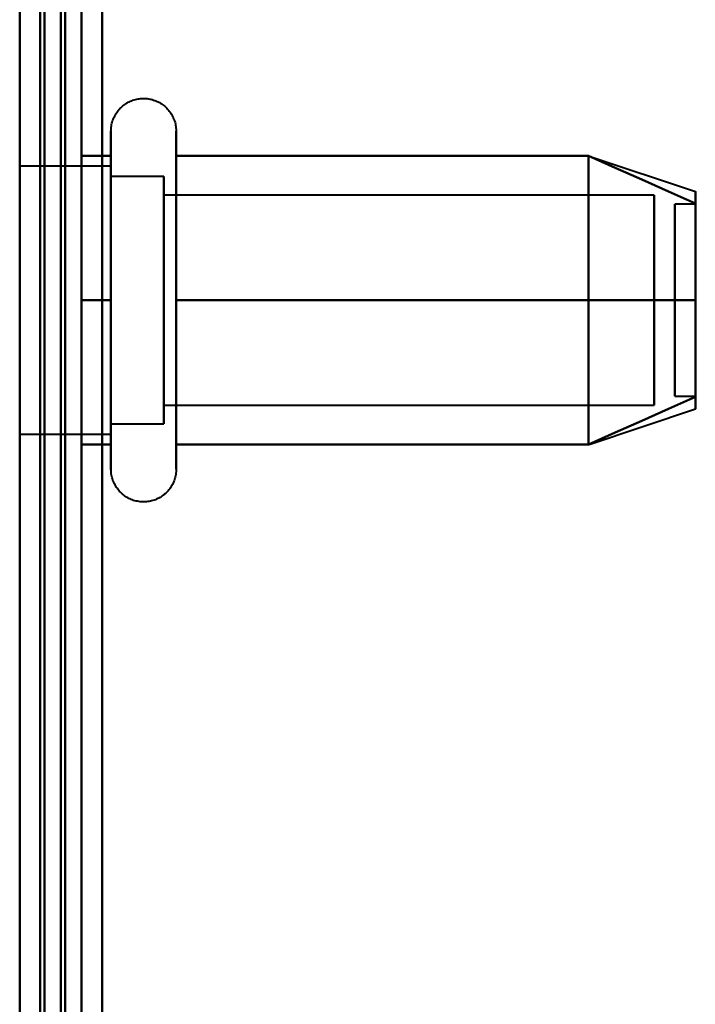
# Model space of a CAD drawing. Header units: millimetres. Extents: x -1087 to 1688, y -120 to 1010.
# Tile 11 of 86: x -533 to -517, y 222 to 246. Entities that reach past the tile are written whole.
import ezdxf

# ---------------------------------------------------------------- set-up
doc = ezdxf.new("R2010")
doc.units = ezdxf.units.MM
doc.layers.add('A-GENM', color=13, linetype='Continuous', lineweight=40)
doc.layers.add('G-IMPT', color=8, linetype='Continuous', lineweight=40)

# ---------------------------------------------------------------- blocks, each defined once
blk = doc.blocks.new('NEXA 700 CALQUES_dwg-751640-Arrière')
at = {"layer": 'G-IMPT'}
for p, q in [((-532.53, 937.272), (-532.53, 129.472)), ((-532.53, 196.872), (-532.53, 323.372)), ((-532.53, 323.372), (-532.53, 196.872)), ((-530.816, 240.922), (-530.816, 242.972)), ((-529.235, 242.972), (-529.235, 240.922)), ((-530.816, 234.772), (-530.816, 242.423)), ((-529.235, 242.423), (-529.235, 234.772)), ((-519.22, 242.367), (-516.641, 241.508)), ((-530.816, 242.122), (-533.03, 242.122)), ((-530.816, 240.497), (-530.816, 242.122)), ((-530.816, 242.122), (-530.816, 237.247)), ((-529.53, 241.872), (-530.816, 241.872)), ((-530.816, 237.372), (-530.816, 241.872)), ((-530.816, 241.872), (-530.816, 237.372)), ((-529.53, 240.372), (-529.53, 241.872)), ((-529.53, 241.872), (-529.53, 236.274)), ((-530.816, 235.622), (-530.816, 241.687)), ((-529.53, 237.372), (-529.53, 241.47)), ((-529.53, 241.47), (-529.53, 235.872)), ((-517.641, 241.421), (-529.53, 241.421)), ((-529.53, 236.665), (-529.53, 241.421)), ((-529.53, 241.421), (-529.53, 236.665)), ((-517.641, 236.665), (-517.641, 241.421)), ((-517.641, 241.421), (-517.641, 236.665)), ((-516.641, 241.202), (-517.141, 241.202)), ((-517.141, 236.554), (-517.141, 241.202)), ((-517.141, 241.202), (-517.141, 236.554)), ((-517.141, 236.542), (-517.141, 241.191)), ((-517.141, 241.191), (-517.141, 236.542)), ((-516.641, 236.554), (-516.641, 241.202)), ((-516.641, 241.202), (-516.641, 236.554)), ((-516.641, 236.542), (-516.641, 241.191)), ((-516.641, 241.191), (-516.641, 236.542)), ((-530.816, 235.322), (-530.816, 240.922)), ((-529.53, 236.324), (-529.53, 241.079)), ((-529.53, 241.079), (-529.53, 236.324)), ((-529.235, 240.922), (-529.235, 235.322)), ((-517.641, 236.324), (-517.641, 241.079)), ((-517.641, 241.079), (-517.641, 236.324)), ((-530.816, 236.058), (-530.816, 240.497)), ((-530.816, 240.497), (-530.816, 235.622)), ((-530.816, 235.872), (-530.816, 240.372)), ((-530.816, 240.372), (-530.816, 235.872)), ((-529.53, 235.872), (-529.53, 240.372)), ((-529.53, 236.324), (-517.641, 236.324)), ((-517.141, 236.542), (-516.641, 236.542)), ((-519.22, 235.377), (-516.641, 236.237)), ((-530.816, 235.872), (-529.53, 235.872)), ((-533.03, 235.622), (-530.816, 235.622))]:
    blk.add_line(p, q, dxfattribs=at)
at = {"layer": 'G-IMPT', "flags": 128}
for points in [[(-533.03, 128.972), (-533.03, 331.172), (-533.03, 533.372), (-533.03, 735.572), (-533.03, 937.772)], [(-532.53, 128.972), (-532.53, 331.172), (-532.53, 533.372), (-532.53, 735.572), (-532.53, 937.772)], [(-532.43, 937.772), (-532.43, 735.572), (-532.43, 533.372), (-532.43, 331.172), (-532.43, 128.972)], [(-532.43, 128.972), (-532.43, 331.172), (-532.43, 533.372), (-532.43, 735.572), (-532.43, 937.772)], [(-532.43, 937.772), (-532.43, 735.572), (-532.43, 533.372), (-532.43, 331.172), (-532.43, 128.972)], [(-532.53, 937.272), (-532.53, 735.322), (-532.53, 533.372), (-532.53, 331.422), (-532.53, 129.472)], [(-532.53, 129.472), (-532.53, 331.422), (-532.53, 533.372), (-532.53, 735.322), (-532.53, 937.272)], [(-532.53, 937.272), (-532.53, 735.322), (-532.53, 533.372), (-532.53, 331.422), (-532.53, 129.472)], [(-532.53, 129.472), (-532.53, 331.422), (-532.53, 533.372), (-532.53, 735.322), (-532.53, 937.272)], [(-532.53, 937.272), (-532.53, 735.322), (-532.53, 533.372), (-532.53, 331.422), (-532.53, 129.472)], [(-532.53, 129.472), (-532.53, 331.422), (-532.53, 533.372), (-532.53, 735.322), (-532.53, 937.272)], [(-532.03, 937.272), (-532.03, 735.322), (-532.03, 533.372), (-532.03, 331.422), (-532.03, 129.472)], [(-532.03, 129.472), (-532.03, 331.422), (-532.03, 533.372), (-532.03, 735.322), (-532.03, 937.272)], [(-532.03, 937.272), (-532.03, 735.322), (-532.03, 533.372), (-532.03, 331.422), (-532.03, 129.472)], [(-531.93, 129.472), (-531.93, 331.422), (-531.93, 533.372), (-531.93, 735.322), (-531.93, 937.272)], [(-531.93, 937.272), (-531.93, 735.322), (-531.93, 533.372), (-531.93, 331.422), (-531.93, 129.472)], [(-531.93, 129.472), (-531.93, 331.422), (-531.93, 533.372), (-531.93, 735.322), (-531.93, 937.272)], [(-533.03, 902.772), (-533.03, 709.322), (-533.03, 515.872), (-533.03, 322.422), (-533.03, 128.972)], [(-532.53, 902.772), (-532.53, 709.322), (-532.53, 515.872), (-532.53, 322.422), (-532.53, 128.972)], [(-532.43, 128.972), (-532.43, 322.422), (-532.43, 515.872), (-532.43, 709.322), (-532.43, 902.772)], [(-532.43, 902.772), (-532.43, 709.322), (-532.43, 515.872), (-532.43, 322.422), (-532.43, 128.972)], [(-532.43, 128.972), (-532.43, 322.422), (-532.43, 515.872), (-532.43, 709.322), (-532.43, 902.772)], [(-531.53, 129.472), (-531.53, 322.672), (-531.53, 515.872), (-531.53, 709.072), (-531.53, 902.272)], [(-531.53, 902.272), (-531.53, 709.072), (-531.53, 515.872), (-531.53, 322.672), (-531.53, 129.472)], [(-531.53, 129.472), (-531.53, 322.672), (-531.53, 515.872), (-531.53, 709.072), (-531.53, 902.272)], [(-531.53, 902.272), (-531.53, 709.072), (-531.53, 515.872), (-531.53, 322.672), (-531.53, 129.472)], [(-532.53, 178.872), (-532.53, 208.872), (-532.53, 238.872), (-532.53, 268.872), (-532.53, 298.872)], [(-532.53, 298.872), (-532.53, 268.872), (-532.53, 238.872), (-532.53, 208.872), (-532.53, 178.872)], [(-532.53, 178.872), (-532.53, 208.872), (-532.53, 238.872), (-532.53, 268.872), (-532.53, 298.872)], [(-532.53, 298.872), (-532.53, 268.872), (-532.53, 238.872), (-532.53, 208.872), (-532.53, 178.872)], [(-531.53, 298.872), (-531.53, 268.872), (-531.53, 238.872), (-531.53, 208.872), (-531.53, 178.872)], [(-531.53, 178.872), (-531.53, 208.872), (-531.53, 238.872), (-531.53, 268.872), (-531.53, 298.872)], [(-531.53, 298.872), (-531.53, 268.872), (-531.53, 238.872), (-531.53, 208.872), (-531.53, 178.872)], [(-531.53, 178.872), (-531.53, 208.872), (-531.53, 238.872), (-531.53, 268.872), (-531.53, 298.872)], [(-532.53, 271.672), (-532.53, 255.272), (-532.53, 238.872), (-532.53, 222.472), (-532.53, 206.072)], [(-532.53, 206.072), (-532.53, 222.472), (-532.53, 238.872), (-532.53, 255.272), (-532.53, 271.672)], [(-531.03, 271.672), (-531.03, 255.272), (-531.03, 238.872), (-531.03, 222.472), (-531.03, 206.072)], [(-531.03, 271.672), (-531.03, 255.272), (-531.03, 238.872), (-531.03, 222.472), (-531.03, 206.072)], [(-531.03, 206.072), (-531.03, 222.472), (-531.03, 238.872), (-531.03, 255.272), (-531.03, 271.672)], [(-531.03, 206.072), (-531.03, 222.472), (-531.03, 238.872), (-531.03, 255.272), (-531.03, 271.672)], [(-531.03, 206.072), (-531.03, 222.472), (-531.03, 238.872), (-531.03, 255.272), (-531.03, 271.672)], [(-531.03, 271.672), (-531.03, 255.272), (-531.03, 238.872), (-531.03, 222.472), (-531.03, 206.072)], [(-530.816, 242.972), (-530.815, 243.004), (-530.813, 243.035), (-530.81, 243.067), (-530.805, 243.098), (-530.8, 243.129), (-530.793, 243.16), (-530.785, 243.191), (-530.775, 243.221), (-530.765, 243.251), (-530.753, 243.28), (-530.74, 243.309), (-530.726, 243.337), (-530.711, 243.365), (-530.695, 243.392), (-530.677, 243.419), (-530.659, 243.444), (-530.64, 243.469), (-530.619, 243.493), (-530.598, 243.517), (-530.576, 243.539), (-530.553, 243.561), (-530.529, 243.582), (-530.504, 243.601), (-530.478, 243.62), (-530.452, 243.637), (-530.425, 243.654), (-530.398, 243.669), (-530.369, 243.684), (-530.341, 243.697), (-530.312, 243.709), (-530.282, 243.72), (-530.252, 243.73), (-530.221, 243.738), (-530.19, 243.745), (-530.159, 243.751), (-530.128, 243.756), (-530.097, 243.759), (-530.065, 243.762), (-530.034, 243.763), (-530.002, 243.762), (-529.97, 243.761), (-529.939, 243.758), (-529.908, 243.754), (-529.876, 243.749), (-529.845, 243.742), (-529.815, 243.734), (-529.785, 243.725), (-529.755, 243.715), (-529.725, 243.704), (-529.696, 243.691), (-529.668, 243.677), (-529.64, 243.662), (-529.612, 243.646), (-529.586, 243.629), (-529.56, 243.611), (-529.535, 243.592), (-529.51, 243.572), (-529.487, 243.551), (-529.464, 243.529), (-529.442, 243.506), (-529.421, 243.482), (-529.401, 243.458), (-529.383, 243.433), (-529.365, 243.407), (-529.348, 243.38), (-529.332, 243.352), (-529.317, 243.324), (-529.304, 243.296), (-529.292, 243.267), (-529.28, 243.237), (-529.27, 243.207), (-529.262, 243.177), (-529.254, 243.146), (-529.248, 243.115), (-529.243, 243.084), (-529.239, 243.052), (-529.236, 243.021), (-529.235, 242.989), (-529.235, 242.972)], [(-530.816, 242.972), (-530.816, 242.969), (-530.816, 242.959), (-530.816, 242.943), (-530.816, 242.92), (-530.816, 242.891), (-530.816, 242.855), (-530.816, 242.813), (-530.816, 242.764), (-530.816, 242.709), (-530.816, 242.649), (-530.816, 242.582), (-530.816, 242.509), (-530.816, 242.43), (-530.816, 242.346), (-530.816, 242.256), (-530.816, 242.161), (-530.816, 242.06), (-530.816, 241.955), (-530.816, 241.844), (-530.816, 241.729), (-530.816, 241.609), (-530.816, 241.485), (-530.816, 241.356), (-530.816, 241.224), (-530.816, 241.088), (-530.816, 240.948), (-530.816, 240.805), (-530.816, 240.659), (-530.816, 240.51), (-530.816, 240.358), (-530.816, 240.204), (-530.816, 240.048), (-530.816, 239.89), (-530.816, 239.73), (-530.816, 239.569), (-530.816, 239.407), (-530.816, 239.244), (-530.816, 239.08), (-530.816, 238.917), (-530.816, 238.753), (-530.816, 238.589), (-530.816, 238.425), (-530.816, 238.263), (-530.816, 238.101), (-530.816, 237.941), (-530.816, 237.782), (-530.816, 237.625), (-530.816, 237.469), (-530.816, 237.317), (-530.816, 237.166), (-530.816, 237.018), (-530.816, 236.874), (-530.816, 236.732), (-530.816, 236.594), (-530.816, 236.459), (-530.816, 236.329), (-530.816, 236.202), (-530.816, 236.08), (-530.816, 235.962), (-530.816, 235.849), (-530.816, 235.741), (-530.816, 235.637), (-530.816, 235.539), (-530.816, 235.446), (-530.816, 235.359), (-530.816, 235.322)], [(-530.816, 242.423), (-530.816, 242.502), (-530.816, 242.575), (-530.816, 242.643), (-530.816, 242.704), (-530.816, 242.76), (-530.816, 242.809), (-530.816, 242.851), (-530.816, 242.888), (-530.816, 242.918), (-530.816, 242.941), (-530.816, 242.958), (-530.816, 242.968), (-530.816, 242.972)], [(-529.235, 242.972), (-529.235, 242.969), (-529.235, 242.959), (-529.235, 242.943), (-529.235, 242.92), (-529.235, 242.891), (-529.235, 242.855), (-529.235, 242.813), (-529.235, 242.764), (-529.235, 242.709), (-529.235, 242.649), (-529.235, 242.582), (-529.235, 242.509), (-529.235, 242.43), (-529.235, 242.423)], [(-529.235, 235.322), (-529.235, 235.406), (-529.235, 235.497), (-529.235, 235.593), (-529.235, 235.694), (-529.235, 235.8), (-529.235, 235.911), (-529.235, 236.026), (-529.235, 236.147), (-529.235, 236.271), (-529.235, 236.4), (-529.235, 236.533), (-529.235, 236.669), (-529.235, 236.81), (-529.235, 236.953), (-529.235, 237.099), (-529.235, 237.249), (-529.235, 237.4), (-529.235, 237.555), (-529.235, 237.711), (-529.235, 237.869), (-529.235, 238.029), (-529.235, 238.19), (-529.235, 238.352), (-529.235, 238.515), (-529.235, 238.679), (-529.235, 238.843), (-529.235, 239.007), (-529.235, 239.171), (-529.235, 239.334), (-529.235, 239.496), (-529.235, 239.658), (-529.235, 239.818), (-529.235, 239.977), (-529.235, 240.134), (-529.235, 240.289), (-529.235, 240.442), (-529.235, 240.592), (-529.235, 240.739), (-529.235, 240.884), (-529.235, 241.025), (-529.235, 241.163), (-529.235, 241.297), (-529.235, 241.427), (-529.235, 241.554), (-529.235, 241.675), (-529.235, 241.793), (-529.235, 241.906), (-529.235, 242.013), (-529.235, 242.116), (-529.235, 242.214), (-529.235, 242.306), (-529.235, 242.393), (-529.235, 242.474), (-529.235, 242.55), (-529.235, 242.619), (-529.235, 242.683), (-529.235, 242.74), (-529.235, 242.792), (-529.235, 242.837), (-529.235, 242.875), (-529.235, 242.908), (-529.235, 242.933), (-529.235, 242.953), (-529.235, 242.965), (-529.235, 242.972), (-529.235, 242.972)], [(-531.53, 238.872), (-531.53, 239.747), (-531.53, 240.622), (-531.53, 241.497), (-531.53, 242.372)], [(-531.53, 242.372), (-531.352, 242.372), (-531.173, 242.372), (-530.994, 242.372), (-530.816, 242.372)], [(-531.53, 242.372), (-531.352, 242.372), (-531.173, 242.372), (-530.994, 242.372), (-530.816, 242.372)], [(-530.816, 242.372), (-530.994, 242.372), (-531.173, 242.372), (-531.352, 242.372), (-531.53, 242.372)], [(-531.53, 242.372), (-531.53, 241.497), (-531.53, 240.622), (-531.53, 239.747), (-531.53, 238.872)], [(-530.816, 242.372), (-530.994, 242.372), (-531.173, 242.372), (-531.352, 242.372), (-531.53, 242.372)], [(-531.53, 238.872), (-531.53, 239.747), (-531.53, 240.622), (-531.53, 241.497), (-531.53, 242.372)], [(-531.53, 242.372), (-531.53, 241.497), (-531.53, 240.622), (-531.53, 239.747), (-531.53, 238.872)], [(-530.816, 234.772), (-530.816, 234.776), (-530.816, 234.785), (-530.816, 234.802), (-530.816, 234.825), (-530.816, 234.854), (-530.816, 234.89), (-530.816, 234.932), (-530.816, 234.98), (-530.816, 235.035), (-530.816, 235.096), (-530.816, 235.163), (-530.816, 235.236), (-530.816, 235.314), (-530.816, 235.399), (-530.816, 235.488), (-530.816, 235.584), (-530.816, 235.684), (-530.816, 235.79), (-530.816, 235.9), (-530.816, 236.016), (-530.816, 236.136), (-530.816, 236.26), (-530.816, 236.388), (-530.816, 236.521), (-530.816, 236.657), (-530.816, 236.797), (-530.816, 236.94), (-530.816, 237.086), (-530.816, 237.235), (-530.816, 237.387), (-530.816, 237.541), (-530.816, 237.697), (-530.816, 237.855), (-530.816, 238.014), (-530.816, 238.175), (-530.816, 238.338), (-530.816, 238.501), (-530.816, 238.664), (-530.816, 238.828), (-530.816, 238.992), (-530.816, 239.156), (-530.816, 239.319), (-530.816, 239.482), (-530.816, 239.643), (-530.816, 239.804), (-530.816, 239.963), (-530.816, 240.12), (-530.816, 240.275), (-530.816, 240.428), (-530.816, 240.579), (-530.816, 240.726), (-530.816, 240.871), (-530.816, 241.013), (-530.816, 241.151), (-530.816, 241.285), (-530.816, 241.416), (-530.816, 241.542), (-530.816, 241.665), (-530.816, 241.782), (-530.816, 241.896), (-530.816, 242.004), (-530.816, 242.107), (-530.816, 242.205), (-530.816, 242.298), (-530.816, 242.386), (-530.816, 242.423)], [(-530.816, 242.372), (-530.816, 241.497), (-530.816, 240.622), (-530.816, 239.747), (-530.816, 238.872)], [(-530.816, 238.872), (-530.816, 239.747), (-530.816, 240.622), (-530.816, 241.497), (-530.816, 242.372)], [(-529.235, 242.423), (-529.235, 242.338), (-529.235, 242.248), (-529.235, 242.152), (-529.235, 242.051), (-529.235, 241.945), (-529.235, 241.834), (-529.235, 241.718), (-529.235, 241.598), (-529.235, 241.473), (-529.235, 241.344), (-529.235, 241.212), (-529.235, 241.075), (-529.235, 240.935), (-529.235, 240.792), (-529.235, 240.645), (-529.235, 240.496), (-529.235, 240.344), (-529.235, 240.19), (-529.235, 240.034), (-529.235, 239.876), (-529.235, 239.716), (-529.235, 239.555), (-529.235, 239.392), (-529.235, 239.229), (-529.235, 239.066), (-529.235, 238.902), (-529.235, 238.738), (-529.235, 238.574), (-529.235, 238.411), (-529.235, 238.248), (-529.235, 238.087), (-529.235, 237.926), (-529.235, 237.768), (-529.235, 237.611), (-529.235, 237.456), (-529.235, 237.303), (-529.235, 237.153), (-529.235, 237.005), (-529.235, 236.861), (-529.235, 236.719), (-529.235, 236.582), (-529.235, 236.448), (-529.235, 236.317), (-529.235, 236.191), (-529.235, 236.069), (-529.235, 235.952), (-529.235, 235.839), (-529.235, 235.731), (-529.235, 235.628), (-529.235, 235.531), (-529.235, 235.438), (-529.235, 235.351), (-529.235, 235.27), (-529.235, 235.195), (-529.235, 235.125), (-529.235, 235.062), (-529.235, 235.004), (-529.235, 234.953), (-529.235, 234.908), (-529.235, 234.869), (-529.235, 234.837), (-529.235, 234.811), (-529.235, 234.792), (-529.235, 234.779), (-529.235, 234.773), (-529.235, 234.772)], [(-529.235, 238.872), (-529.235, 239.747), (-529.235, 240.622), (-529.235, 241.497), (-529.235, 242.372)], [(-529.235, 242.372), (-526.735, 242.372), (-524.235, 242.372), (-521.735, 242.372), (-519.235, 242.372)], [(-519.235, 242.372), (-521.735, 242.372), (-524.235, 242.372), (-526.735, 242.372), (-529.235, 242.372)], [(-529.235, 242.372), (-526.735, 242.372), (-524.235, 242.372), (-521.735, 242.372), (-519.235, 242.372)], [(-519.235, 242.372), (-521.735, 242.372), (-524.235, 242.372), (-526.735, 242.372), (-529.235, 242.372)], [(-529.235, 242.372), (-529.235, 241.497), (-529.235, 240.622), (-529.235, 239.747), (-529.235, 238.872)], [(-519.235, 238.872), (-519.235, 239.747), (-519.235, 240.622), (-519.235, 241.497), (-519.235, 242.372)], [(-519.235, 242.372), (-518.586, 242.084), (-517.938, 241.795), (-517.29, 241.507), (-516.641, 241.218)], [(-516.641, 241.218), (-517.29, 241.507), (-517.938, 241.795), (-518.586, 242.084), (-519.235, 242.372)], [(-519.235, 242.372), (-518.586, 242.084), (-517.938, 241.795), (-517.29, 241.507), (-516.641, 241.218)], [(-516.641, 241.218), (-517.29, 241.507), (-517.938, 241.795), (-518.586, 242.084), (-519.235, 242.372)], [(-519.235, 242.372), (-519.235, 241.497), (-519.235, 240.622), (-519.235, 239.747), (-519.235, 238.872)], [(-519.235, 242.372), (-519.235, 241.497), (-519.235, 240.622), (-519.235, 239.747), (-519.235, 238.872)], [(-519.235, 238.872), (-519.235, 239.747), (-519.235, 240.622), (-519.235, 241.497), (-519.235, 242.372)], [(-531.53, 235.372), (-531.53, 236.247), (-531.53, 237.122), (-531.53, 237.997), (-531.53, 238.872)], [(-531.53, 238.872), (-531.352, 238.872), (-531.173, 238.872), (-530.994, 238.872), (-530.816, 238.872)], [(-530.816, 238.872), (-530.994, 238.872), (-531.173, 238.872), (-531.352, 238.872), (-531.53, 238.872)], [(-531.53, 238.872), (-531.352, 238.872), (-531.173, 238.872), (-530.994, 238.872), (-530.816, 238.872)], [(-531.53, 238.872), (-531.53, 237.997), (-531.53, 237.122), (-531.53, 236.247), (-531.53, 235.372)], [(-530.816, 238.872), (-530.994, 238.872), (-531.173, 238.872), (-531.352, 238.872), (-531.53, 238.872)], [(-531.53, 235.372), (-531.53, 236.247), (-531.53, 237.122), (-531.53, 237.997), (-531.53, 238.872)], [(-531.53, 238.872), (-531.53, 237.997), (-531.53, 237.122), (-531.53, 236.247), (-531.53, 235.372)], [(-530.816, 238.872), (-530.816, 237.997), (-530.816, 237.122), (-530.816, 236.247), (-530.816, 235.372)], [(-530.816, 235.372), (-530.816, 236.247), (-530.816, 237.122), (-530.816, 237.997), (-530.816, 238.872)], [(-519.235, 238.872), (-521.735, 238.872), (-524.235, 238.872), (-526.735, 238.872), (-529.235, 238.872)], [(-529.235, 238.872), (-526.735, 238.872), (-524.235, 238.872), (-521.735, 238.872), (-519.235, 238.872)], [(-519.235, 238.872), (-521.735, 238.872), (-524.235, 238.872), (-526.735, 238.872), (-529.235, 238.872)], [(-529.235, 238.872), (-529.235, 237.997), (-529.235, 237.122), (-529.235, 236.247), (-529.235, 235.372)], [(-529.235, 235.372), (-529.235, 236.247), (-529.235, 237.122), (-529.235, 237.997), (-529.235, 238.872)], [(-529.235, 238.872), (-526.735, 238.872), (-524.235, 238.872), (-521.735, 238.872), (-519.235, 238.872)], [(-516.641, 238.872), (-517.29, 238.872), (-517.938, 238.872), (-518.586, 238.872), (-519.235, 238.872)], [(-519.235, 238.872), (-518.586, 238.872), (-517.938, 238.872), (-517.29, 238.872), (-516.641, 238.872)], [(-516.641, 238.872), (-517.29, 238.872), (-517.938, 238.872), (-518.586, 238.872), (-519.235, 238.872)], [(-519.235, 238.872), (-519.235, 237.997), (-519.235, 237.122), (-519.235, 236.247), (-519.235, 235.372)], [(-519.235, 235.372), (-519.235, 236.247), (-519.235, 237.122), (-519.235, 237.997), (-519.235, 238.872)], [(-519.235, 238.872), (-518.586, 238.872), (-517.938, 238.872), (-517.29, 238.872), (-516.641, 238.872)], [(-519.235, 235.372), (-519.235, 236.247), (-519.235, 237.122), (-519.235, 237.997), (-519.235, 238.872)], [(-519.235, 238.872), (-519.235, 237.997), (-519.235, 237.122), (-519.235, 236.247), (-519.235, 235.372)], [(-519.235, 235.372), (-518.586, 235.661), (-517.938, 235.949), (-517.29, 236.238), (-516.641, 236.526)], [(-516.641, 236.526), (-517.29, 236.238), (-517.938, 235.949), (-518.586, 235.661), (-519.235, 235.372)], [(-519.235, 235.372), (-518.586, 235.661), (-517.938, 235.949), (-517.29, 236.238), (-516.641, 236.526)], [(-516.641, 236.526), (-517.29, 236.238), (-517.938, 235.949), (-518.586, 235.661), (-519.235, 235.372)], [(-530.816, 235.372), (-530.994, 235.372), (-531.173, 235.372), (-531.352, 235.372), (-531.53, 235.372)], [(-531.53, 235.372), (-531.352, 235.372), (-531.173, 235.372), (-530.994, 235.372), (-530.816, 235.372)], [(-531.53, 235.372), (-531.352, 235.372), (-531.173, 235.372), (-530.994, 235.372), (-530.816, 235.372)], [(-530.816, 235.372), (-530.994, 235.372), (-531.173, 235.372), (-531.352, 235.372), (-531.53, 235.372)], [(-529.235, 235.372), (-526.735, 235.372), (-524.235, 235.372), (-521.735, 235.372), (-519.235, 235.372)], [(-519.235, 235.372), (-521.735, 235.372), (-524.235, 235.372), (-526.735, 235.372), (-529.235, 235.372)], [(-529.235, 235.372), (-526.735, 235.372), (-524.235, 235.372), (-521.735, 235.372), (-519.235, 235.372)], [(-519.235, 235.372), (-521.735, 235.372), (-524.235, 235.372), (-526.735, 235.372), (-529.235, 235.372)], [(-530.816, 235.322), (-530.816, 235.242), (-530.816, 235.169), (-530.816, 235.102), (-530.816, 235.04), (-530.816, 234.985), (-530.816, 234.936), (-530.816, 234.893), (-530.816, 234.857), (-530.816, 234.827), (-530.816, 234.804), (-530.816, 234.787), (-530.816, 234.776), (-530.816, 234.772)], [(-529.235, 234.772), (-529.235, 234.776), (-529.235, 234.785), (-529.235, 234.802), (-529.235, 234.825), (-529.235, 234.854), (-529.235, 234.89), (-529.235, 234.932), (-529.235, 234.98), (-529.235, 235.035), (-529.235, 235.096), (-529.235, 235.163), (-529.235, 235.236), (-529.235, 235.314), (-529.235, 235.322)], [(-529.235, 234.772), (-529.235, 234.741), (-529.237, 234.709), (-529.24, 234.678), (-529.245, 234.646), (-529.25, 234.615), (-529.257, 234.584), (-529.265, 234.554), (-529.275, 234.524), (-529.285, 234.494), (-529.297, 234.464), (-529.31, 234.436), (-529.324, 234.407), (-529.339, 234.38), (-529.355, 234.352), (-529.373, 234.326), (-529.391, 234.3), (-529.41, 234.275), (-529.431, 234.251), (-529.452, 234.228), (-529.474, 234.205), (-529.498, 234.184), (-529.521, 234.163), (-529.546, 234.143), (-529.572, 234.125), (-529.598, 234.107), (-529.625, 234.091), (-529.653, 234.075), (-529.681, 234.061), (-529.709, 234.048), (-529.739, 234.036), (-529.768, 234.025), (-529.798, 234.015), (-529.829, 234.007), (-529.86, 233.999), (-529.891, 233.993), (-529.922, 233.989), (-529.953, 233.985), (-529.985, 233.983), (-530.017, 233.982), (-530.048, 233.982), (-530.08, 233.984), (-530.111, 233.987), (-530.143, 233.991), (-530.174, 233.996), (-530.205, 234.003), (-530.235, 234.01), (-530.266, 234.019), (-530.296, 234.03), (-530.325, 234.041), (-530.354, 234.054), (-530.382, 234.067), (-530.41, 234.082), (-530.438, 234.098), (-530.464, 234.115), (-530.49, 234.133), (-530.515, 234.152), (-530.54, 234.172), (-530.563, 234.194), (-530.586, 234.216), (-530.608, 234.238), (-530.629, 234.262), (-530.649, 234.287), (-530.668, 234.312), (-530.686, 234.338), (-530.702, 234.365), (-530.718, 234.392), (-530.733, 234.42), (-530.746, 234.449), (-530.759, 234.478), (-530.77, 234.508), (-530.78, 234.538), (-530.789, 234.568), (-530.796, 234.599), (-530.803, 234.63), (-530.808, 234.661), (-530.811, 234.692), (-530.814, 234.724), (-530.815, 234.755), (-530.816, 234.772)]]:
    blk.add_lwpolyline(points, dxfattribs=at)
at = {"layer": 'G-IMPT'}
for points in [[(-516.641, 241.218), (-516.641, 241.411), (-516.641, 241.604), (-516.641, 241.411), (-516.641, 241.218)], [(-516.641, 241.218), (-516.641, 241.41), (-516.641, 241.508), (-516.641, 241.508)], [(-516.641, 241.508), (-516.641, 241.508), (-516.641, 241.41), (-516.641, 241.218)], [(-516.641, 238.872), (-516.641, 239.344), (-516.641, 240.238), (-516.641, 240.939), (-516.641, 241.218)], [(-516.641, 241.218), (-516.641, 240.939), (-516.641, 240.239), (-516.641, 239.345), (-516.641, 238.872)], [(-516.641, 241.218), (-516.641, 240.946), (-516.641, 240.239), (-516.641, 239.336), (-516.641, 238.872)], [(-516.641, 238.872), (-516.641, 239.336), (-516.641, 240.239), (-516.641, 240.946), (-516.641, 241.218)], [(-516.641, 238.872), (-516.641, 238.4), (-516.641, 237.506), (-516.641, 236.806), (-516.641, 236.526)], [(-516.641, 236.526), (-516.641, 236.805), (-516.641, 237.506), (-516.641, 238.4), (-516.641, 238.872)], [(-516.641, 236.526), (-516.641, 236.799), (-516.641, 237.506), (-516.641, 238.408), (-516.641, 238.872)], [(-516.641, 238.872), (-516.641, 238.408), (-516.641, 237.505), (-516.641, 236.798), (-516.641, 236.526)], [(-516.641, 236.526), (-516.641, 236.333), (-516.641, 236.14), (-516.641, 236.333), (-516.641, 236.526)], [(-516.641, 236.526), (-516.641, 236.334), (-516.641, 236.237), (-516.641, 236.237)], [(-516.641, 236.237), (-516.641, 236.237), (-516.641, 236.334), (-516.641, 236.526)]]:
    blk.add_open_spline(points, degree=3, dxfattribs=at)
blk = doc.blocks.new('Souche connecteur circulaire R23 - Souche connecteur circulaire R23-751695-Arrière')
at = {"layer": 'A-GENM'}
blk.add_line((-533.03, 198), (-533.03, 323), dxfattribs=at)

msp = doc.modelspace()

# ---------------------------------------------------------------- block references
at = {"layer": 'A-GENM'}
msp.add_blockref('Souche connecteur circulaire R23 - Souche connecteur circulaire R23-751695-Arrière', (0, 0), dxfattribs=at)
at = {"layer": 'G-IMPT'}
msp.add_blockref('NEXA 700 CALQUES_dwg-751640-Arrière', (0, 0), dxfattribs=at)

doc.saveas('drawing.dxf')
